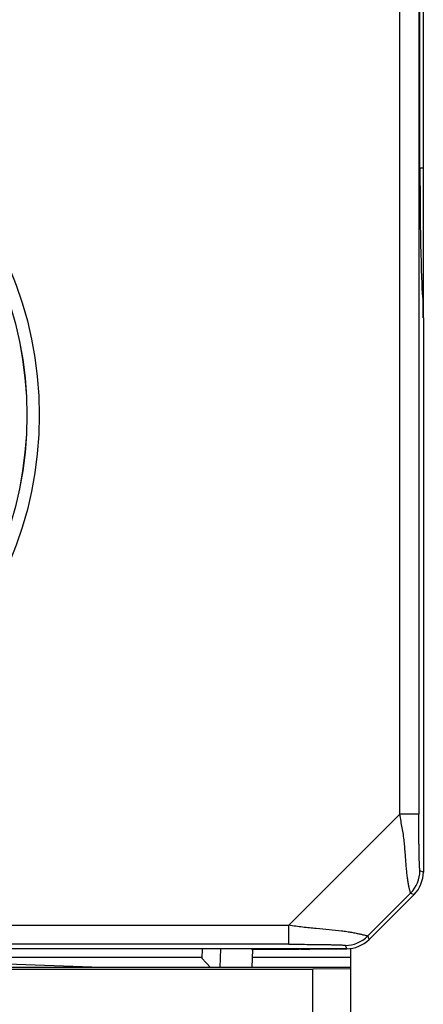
# Model space of a CAD drawing. Header units: millimetres. Extents: x 0 to 559, y 0 to 432.
# Tile 13 of 15: x 322.55 to 328.91, y 242.28 to 257.78. Entities that reach past the tile are written whole.
import ezdxf

# ---------------------------------------------------------------- set-up
doc = ezdxf.new("R2010")
doc.units = ezdxf.units.MM
doc.header["$LTSCALE"] = 30.734
doc.layers.add('20_ALL_FEATURES', color=7, linetype='CONTINUOUS')

msp = doc.modelspace()

# ---------------------------------------------------------------- linework, layer by layer
at = {"layer": '20_ALL_FEATURES', "color": 7}
for p, q in [((328.538, 245.272), (328.538, 270.036)), ((328.838, 270.036), (328.838, 245.272)), ((328.909, 253.087), (328.909, 269.023)), ((328.856, 255.454), (328.856, 266.656)), ((328.909, 253.087), (328.909, 244.361)), ((328.055, 243.3), (328.762, 244.007)), ((327.702, 243.154), (310.909, 243.154)), ((323.832, 242.857), (315.335, 243.154)), ((325.423, 243.154), (325.418, 243.004)), ((325.71, 242.857), (325.72, 243.154)), ((326.205, 243.141), (327.702, 243.154)), ((326.205, 243.154), (326.205, 243.141)), ((326.22, 243.14), (326.21, 242.857)), ((326.978, 243.148), (327.116, 243.143)), ((327.116, 243.143), (327.117, 243.149)), ((327.769, 214.837), (327.769, 243.158)), ((325.419, 243.017), (319.256, 243.017)), ((325.418, 243.004), (325.556, 242.861)), ((327.769, 243.017), (326.216, 243.017)), ((301.649, 242.831), (327.169, 242.831)), ((323.832, 242.857), (312.01, 242.857)), ((325.706, 242.861), (323.707, 242.861)), ((325.71, 242.857), (325.706, 242.861)), ((326.21, 242.857), (325.71, 242.857)), ((327.769, 242.861), (326.21, 242.861)), ((327.769, 242.836), (327.169, 242.831)), ((327.169, 215.332), (327.169, 242.831))]:
    msp.add_line(p, q, dxfattribs=at)
at = {"layer": '20_ALL_FEATURES', "color": 4}
for p, q in [((328.856, 255.451), (328.909, 255.451)), ((328.892, 253.482), (328.909, 253.482)), ((328.538, 245.272), (326.791, 243.525)), ((328.838, 245.272), (328.538, 245.272)), ((328.909, 244.361), (328.856, 244.383)), ((328.709, 244.029), (328.032, 243.352)), ((328.709, 244.029), (328.762, 244.007)), ((326.791, 243.225), (326.791, 243.525)), ((326.791, 243.225), (302.027, 243.225))]:
    msp.add_line(p, q, dxfattribs=at)
at = {"layer": '20_ALL_FEATURES', "color": 7}
for radius in [5.95, 5.757]:
    msp.add_circle((316.909, 251.554), radius, dxfattribs=at)
at = {"layer": '20_ALL_FEATURES', "color": 4}
msp.add_circle((316.909, 251.554), 5.755, dxfattribs=at)
for centre, radius, start, end in [((328.355, 244.383), 0.5, 315.0169, 359.9831), ((327.681, 243.703), 0.496, 269.9701, 315.0299)]:
    msp.add_arc(centre, radius, start, end, dxfattribs=at)
at = {"layer": '20_ALL_FEATURES', "color": 7}
for centre, start, end in [((328.409, 244.361), 314.9994, 0.0006), ((327.702, 243.654), 269.9994, 315.0006)]:
    msp.add_arc(centre, 0.5, start, end, dxfattribs=at)
for centre, major_axis, start_param, end_param in [((328.911, 255.454), (0, 2.1), -4.712389, -3.309041), ((328.901, 253.087), (0, 0.3), -1.570796, -0.167448)]:
    msp.add_ellipse(centre, major_axis=major_axis, ratio=0.026186, start_param=start_param, end_param=end_param, dxfattribs=at)
at = {"layer": '20_ALL_FEATURES', "color": 4}
for points, knots in [([(328.709, 244.029), (328.709, 244.03), (328.708, 244.031), (328.707, 244.032), (328.706, 244.035), (328.705, 244.04), (328.702, 244.049), (328.699, 244.062), (328.695, 244.079), (328.69, 244.098), (328.685, 244.121), (328.678, 244.158), (328.668, 244.211), (328.658, 244.282), (328.648, 244.362), (328.64, 244.449), (328.632, 244.543), (328.626, 244.641), (328.618, 244.742), (328.609, 244.845), (328.595, 244.951), (328.577, 245.057), (328.557, 245.164), (328.544, 245.236), (328.538, 245.272)], [0, 0, 0, 0, 0.000877, 0.002427, 0.004679, 0.007637, 0.015669, 0.026484, 0.040024, 0.056218, 0.074976, 0.096193, 0.145521, 0.203106, 0.26771, 0.338051, 0.412926, 0.491291, 0.572299, 0.655333, 0.739925, 0.825818, 0.912671, 1, 1, 1, 1]), ([(328.856, 244.383), (328.855, 244.383), (328.855, 244.384), (328.854, 244.385), (328.854, 244.387), (328.853, 244.392), (328.852, 244.399), (328.852, 244.41), (328.851, 244.424), (328.85, 244.44), (328.849, 244.459), (328.848, 244.487), (328.846, 244.526), (328.845, 244.577), (328.843, 244.633), (328.842, 244.694), (328.841, 244.758), (328.84, 244.849), (328.839, 244.969), (328.838, 245.119), (328.838, 245.221), (328.838, 245.272)], [0, 0, 0, 0, 0.000877, 0.002539, 0.005054, 0.008434, 0.017738, 0.030304, 0.045883, 0.0642, 0.084972, 0.107939, 0.159567, 0.217582, 0.280896, 0.348774, 0.420693, 0.496265, 0.657035, 0.827137, 1, 1, 1, 1]), ([(302.027, 243.525), (302.091, 243.525), (302.22, 243.524), (302.414, 243.525), (302.607, 243.525), (302.865, 243.525), (303.187, 243.525), (303.703, 243.525), (304.348, 243.525), (305.38, 243.525), (306.67, 243.525), (308.218, 243.525), (309.765, 243.525), (311.829, 243.525), (314.409, 243.525), (317.504, 243.525), (320.6, 243.525), (323.695, 243.525), (325.759, 243.525), (326.791, 243.525)], [0, 0, 0, 0, 0.007812, 0.015625, 0.023437, 0.03125, 0.046875, 0.0625, 0.09375, 0.125, 0.1875, 0.25, 0.3125, 0.375, 0.5, 0.625, 0.75, 0.875, 1, 1, 1, 1]), ([(328.032, 243.352), (328.031, 243.353), (328.028, 243.354), (328.021, 243.356), (328.012, 243.358), (327.992, 243.363), (327.959, 243.371), (327.911, 243.382), (327.851, 243.395), (327.781, 243.408), (327.703, 243.42), (327.584, 243.437), (327.422, 243.455), (327.255, 243.469), (327.115, 243.482), (327.007, 243.493), (326.899, 243.506), (326.827, 243.518), (326.791, 243.525)], [0, 0, 0, 0, 0.002634, 0.008053, 0.016232, 0.027129, 0.05684, 0.096556, 0.145431, 0.202444, 0.26647, 0.336346, 0.489343, 0.654073, 0.739158, 0.825428, 0.912504, 1, 1, 1, 1]), ([(328.032, 243.352), (328.034, 243.351), (328.035, 243.347), (328.037, 243.343), (328.039, 243.339), (328.041, 243.333), (328.044, 243.327), (328.047, 243.32), (328.05, 243.311), (328.053, 243.305), (328.055, 243.3)], [0, 0, 0, 0, 0.119772, 0.182462, 0.24523, 0.371083, 0.496867, 0.622649, 0.748433, 1, 1, 1, 1]), ([(326.791, 243.225), (326.846, 243.225), (326.954, 243.224), (327.113, 243.223), (327.239, 243.222), (327.335, 243.22), (327.4, 243.219), (327.461, 243.218), (327.515, 243.217), (327.564, 243.215), (327.605, 243.214), (327.637, 243.212), (327.658, 243.211), (327.67, 243.21), (327.674, 243.209), (327.677, 243.209), (327.679, 243.208), (327.68, 243.208), (327.681, 243.207), (327.681, 243.207), (327.681, 243.207)], [0, 0, 0, 0, 0.185446, 0.365205, 0.53355, 0.611958, 0.685654, 0.753904, 0.815808, 0.870395, 0.916587, 0.953323, 0.979731, 0.988825, 0.99233, 0.995143, 0.997267, 0.998715, 0.999531, 1, 1, 1, 1]), ([(327.681, 243.207), (327.68, 243.206), (327.68, 243.205), (327.681, 243.203), (327.682, 243.2), (327.684, 243.197), (327.686, 243.193), (327.688, 243.187), (327.691, 243.18), (327.693, 243.174), (327.697, 243.165), (327.7, 243.158), (327.702, 243.154)], [0, 0, 0, 0, 0.02985, 0.060966, 0.123662, 0.186228, 0.248835, 0.374027, 0.499222, 0.624416, 0.749611, 1, 1, 1, 1])]:
    msp.add_open_spline(points, degree=3, knots=knots, dxfattribs=at)

doc.saveas('drawing.dxf')
